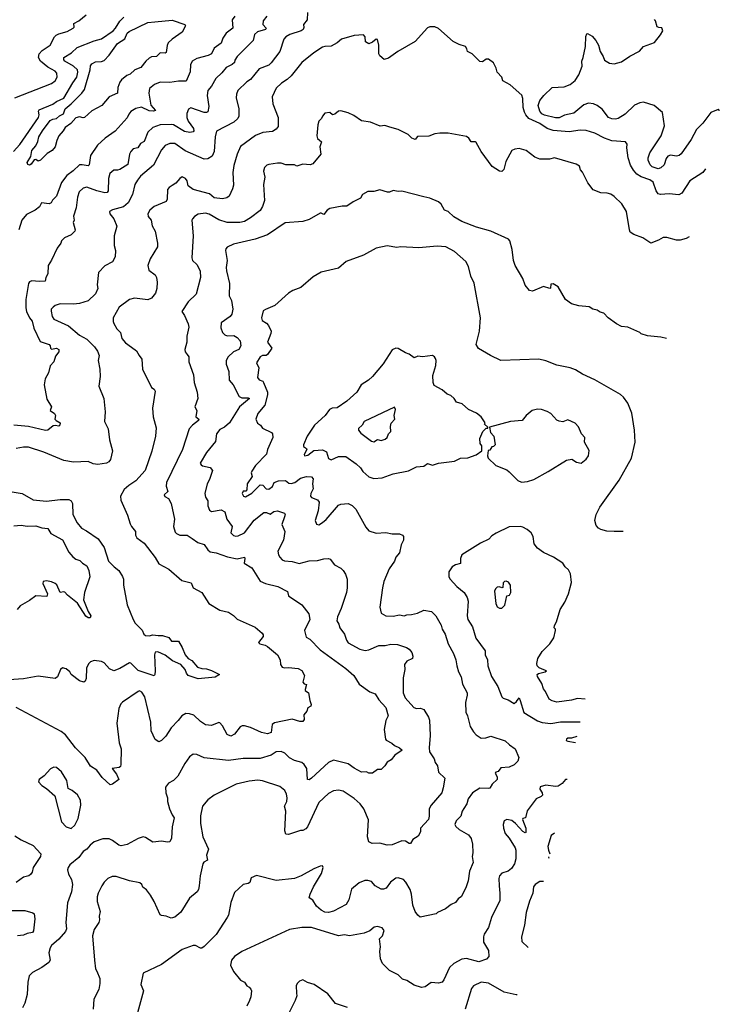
# Model space of a CAD drawing. Extents: x 1863118 to 1989590, y 394482 to 532474.
# Tile 213 of 215: x 1963834 to 1969566, y 506504 to 514565. Entities that reach past the tile are written whole.
import ezdxf

# ---------------------------------------------------------------- set-up
doc = ezdxf.new("R2010")
doc.units = 0

msp = doc.modelspace()

# ---------------------------------------------------------------- linework, layer by layer
at = {"layer": '0CON20XD'}
for points in [[(1963783.1, 513486.9), (1963835, 513544.7), (1963987.6, 513765), (1963993.2, 513785), (1963989.4, 513815), (1963995, 513827.9), (1964105, 513874.8), (1964134.5, 513895.5), (1964195, 513921.8), (1964270.5, 514049.5), (1964303.3, 514095), (1964311, 514135), (1964307, 514155), (1964275, 514184.7), (1964203.8, 514225), (1964195, 514236.2), (1964195, 514256.9), (1964259.4, 514295), (1964305, 514337.1), (1964445, 514391.5), (1964505, 514407.5), (1964600.7, 514475), (1964619.7, 514495), (1964655, 514552), (1964687.5, 514585)], [(1965858, 514595), (1965828.6, 514555), (1965825.6, 514525), (1965854.4, 514495), (1965848.1, 514485), (1965783.5, 514465), (1965757.1, 514445), (1965745.7, 514395), (1965615, 514264.4), (1965596.4, 514235), (1965592.7, 514215), (1965575, 514197.8), (1965526.9, 514173.1), (1965490.5, 514129.5), (1965441.1, 514085), (1965405, 514022), (1965375.7, 513985), (1965369.4, 513945), (1965384.4, 513855), (1965375, 513812), (1965365.4, 513804.6), (1965345, 513804.6), (1965236.2, 513843.8), (1965217.7, 513832.3), (1965203.1, 513796.9), (1965203.5, 513765), (1965213.8, 513735), (1965257.5, 513675), (1965262, 513655), (1965255, 513646.2), (1965228.3, 513641.7), (1965185, 513649.6), (1965095, 513703.2), (1965075, 513708.2), (1964985, 513704.6), (1964925, 513682.7), (1964883.3, 513645), (1964855, 513568.6), (1964825, 513551.9), (1964803, 513517), (1964765, 513508.1), (1964743.8, 513486.2), (1964733.3, 513465), (1964719.5, 513380.5), (1964655, 513338.6), (1964634.3, 513334.3), (1964605, 513334.2), (1964573.3, 513305), (1964562.7, 513265), (1964558.1, 513165), (1964550, 513150), (1964532.6, 513147.4), (1964465, 513164.1), (1964385, 513194.5), (1964353.4, 513186.6), (1964321.1, 513155), (1964307.3, 513112.7), (1964295.5, 513025), (1964274.3, 512955.7), (1964281.4, 512925), (1964272.9, 512905), (1964289.2, 512845), (1964285.8, 512835), (1964255, 512803.8), (1964200.3, 512779.7), (1964176, 512755), (1964170.8, 512735), (1964140.8, 512695), (1964095, 512596.7), (1964066.1, 512553.9), (1964063.8, 512485), (1964048, 512455), (1964042.5, 512425), (1963995, 512420.5), (1963933.7, 512426.3), (1963915, 512418.6), (1963905.5, 512404.5), (1963883.7, 512273.7), (1963884.4, 512205), (1963890.6, 512175), (1963913.5, 512125), (1963936, 512096), (1963949.7, 512039.7), (1964001.3, 511931.3), (1964075.3, 511905.3), (1964083.5, 511895), (1964085.8, 511875), (1964095, 511868.1), (1964135, 511875.5), (1964154, 511865), (1964154, 511845), (1964128.3, 511811.7), (1964114, 511765), (1964085, 511732.5), (1964070.8, 511675), (1964044, 511625), (1964033.8, 511575), (1964057.7, 511457.7), (1964094.2, 511395), (1964084.2, 511365), (1964120.5, 511340.5), (1964128.8, 511325), (1964123.1, 511295), (1964132.5, 511282.5), (1964165.7, 511265.7), (1964164.2, 511245.8), (1964155, 511236.2), (1964125, 511243.8), (1964109.5, 511240.5), (1964065.3, 511204.7), (1964045, 511202.7), (1963905, 511235.4), (1963785, 511245.4)], [(1963793.3, 513926.7), (1964095, 514042.2), (1964124.4, 514065), (1964140, 514095), (1964138.6, 514128.6), (1964124.2, 514145), (1964066, 514176), (1964005, 514225.7), (1963989.5, 514255), (1963993.1, 514285), (1964017.2, 514312.8), (1964085, 514355.8), (1964118.6, 514425), (1964132.4, 514437.6), (1964155, 514450.5), (1964222.8, 514467.2), (1964272.5, 514495), (1964281.4, 514505), (1964278.8, 514535), (1964318, 514555), (1964378, 514605)], [(1966193.1, 514625), (1966188, 514565), (1966160, 514525), (1966161.2, 514501.2), (1966156, 514485), (1966138.8, 514475), (1966047, 514443), (1966014.2, 514425), (1965999.4, 514405), (1965964.4, 514305), (1965895, 514211.4), (1965875, 514193.1), (1965795, 514162.2), (1965725.7, 514075), (1965695, 514055.7), (1965621.4, 513985), (1965609.4, 513955), (1965606.8, 513926.8), (1965630.5, 513835), (1965629.2, 513775), (1965620, 513755), (1965589.4, 513725), (1965447.3, 513652.7), (1965434.4, 513605), (1965426.7, 513485), (1965411.6, 513448.4), (1965375, 513425.6), (1965345, 513422.1), (1965190.8, 513490.8), (1965105, 513550.4), (1965065, 513552.7), (1965025.3, 513534.7), (1964995, 513499.2), (1964929.2, 513375), (1964825, 513282.9), (1964798.5, 513251.5), (1964777.5, 513215), (1964757.8, 513135), (1964723.3, 513065), (1964685, 513032.1), (1964595, 513008.1), (1964571.2, 512995), (1964572, 512975), (1964605.8, 512935), (1964630.8, 512875), (1964608.6, 512795), (1964607.7, 512717.7), (1964618.6, 512675), (1964617, 512623), (1964595, 512582.5), (1964531.2, 512548.8), (1964480, 512495), (1964468, 512395), (1964473.9, 512363.9), (1964455, 512321.4), (1964395.3, 512264.7), (1964325, 512242.9), (1964275, 512235.4), (1964165, 512239.1), (1964125, 512225.5), (1964107.2, 512212.8), (1964092.9, 512195), (1964090.9, 512179.1), (1964100.6, 512135), (1964115, 512114), (1964235, 512058.6), (1964325, 511981.1), (1964385, 511950), (1964447.5, 511887.5), (1964471.5, 511851.5), (1964485.4, 511815), (1964475.7, 511775), (1964490.8, 511705), (1964494.2, 511645), (1964483.8, 511565), (1964524, 511465), (1964533.8, 511355), (1964529.2, 511275), (1964558.8, 511215), (1964570, 511125), (1964594, 511035), (1964579.2, 510965), (1964565, 510946.2), (1964544.3, 510935.7), (1964474.5, 510924.5), (1964435, 510929.4), (1964395, 510947.5), (1964275, 510941.9), (1964196.8, 510956.8), (1964033.1, 511023.1), (1963905, 511064.5), (1963865, 511065.6), (1963805, 511054.4)], [(1965595.8, 514595), (1965574.3, 514565), (1965580, 514495), (1965525, 514456), (1965497.8, 514415), (1965485, 514372), (1965427.3, 514332.7), (1965404.2, 514285), (1965378.3, 514271.7), (1965285, 514248.5), (1965247.5, 514225), (1965234.5, 514195.5), (1965230.3, 514139.7), (1965197.1, 514062.9), (1965135, 514062.7), (1965065, 514050.8), (1964985, 514053.1), (1964938.6, 514035), (1964898, 514002), (1964892.2, 513965), (1964908.2, 513865), (1964946.9, 513823.1), (1964930, 513815), (1964895, 513818.7), (1964832.2, 513847.8), (1964785, 513836.9), (1964745.5, 513814.5), (1964727.6, 513792.4), (1964715, 513762), (1964616.4, 513653.6), (1964533.8, 513596.2), (1964472.6, 513537.4), (1964415, 513453.8), (1964404.4, 513375.6), (1964395, 513370), (1964345, 513378.1), (1964325, 513375.7), (1964273.3, 513326.7), (1964219.2, 513290.8), (1964177.7, 513232.3), (1964135, 513120), (1964102.7, 513087.3), (1964091.4, 513065), (1964075, 513056.7), (1964014.1, 513065.9), (1963996.5, 513033.5), (1963960, 513005), (1963890.9, 512969.1), (1963852, 512925), (1963828, 512845)], [(1963915, 513374.2), (1963900.6, 513380.6), (1963896.5, 513395), (1963924.3, 513445.7), (1963932.9, 513495), (1963967.1, 513532.9), (1963982.5, 513567.5), (1963990, 513605), (1964020, 513655), (1964085, 513738.9), (1964105, 513751.5), (1964135, 513755.5), (1964160.6, 513779.4), (1964193.8, 513795), (1964207.8, 513835), (1964255, 513875.4), (1964342.1, 513965), (1964363.8, 513995), (1964411.5, 514155), (1964413.2, 514186.8), (1964424.2, 514205), (1964455, 514220), (1964505, 514223.1), (1964525, 514230.6), (1964566, 514274), (1964635, 514370), (1964695, 514408.5), (1964714.7, 514455), (1964730.1, 514469.9), (1964885, 514540.9), (1964941, 514549), (1965081.9, 514561.9), (1965186.4, 514526.4), (1965193.3, 514515), (1965166.2, 514463.8), (1965082.5, 514405), (1965051.2, 514375), (1965042.2, 514355), (1965032.8, 514297.2), (1965025, 514290), (1964985, 514293.1), (1964955, 514264), (1964915, 514261.9), (1964895, 514250.9), (1964866.5, 514225), (1964827.5, 514175), (1964776.1, 514153.9), (1964740.3, 514119.7), (1964712.7, 514107.3), (1964667.9, 514072.1), (1964654.2, 514055), (1964638.8, 514011.2), (1964636, 513964), (1964566.7, 513933.3), (1964506, 513864), (1964425, 513818.6), (1964365, 513764.2), (1964355, 513760.8), (1964325, 513770), (1964295, 513761.2), (1964253.5, 513715), (1964207.9, 513682.1), (1964190, 513655), (1964155.9, 513615), (1964137.5, 513575), (1964124, 513525), (1964100, 513495), (1964060.4, 513469.6), (1964005, 513414.4), (1963985, 513407.5), (1963965, 513420), (1963951.7, 513418.3), (1963927.4, 513382.6), (1963915, 513374.2)], [(1969565.7, 513819.2), (1969564.2, 513824.2), (1969555, 513829.2), (1969496, 513805), (1969430.9, 513719.1), (1969377.8, 513665), (1969334.4, 513585), (1969252.1, 513467.9), (1969236.2, 513453.8), (1969215, 513446.7), (1969165, 513455.7), (1969145, 513447.5), (1969131.1, 513428.9), (1969113.2, 513376.8), (1969087.8, 513352.2), (1969065, 513344.7), (1969015, 513360.8), (1968998.1, 513378.1), (1968983.7, 513416.3), (1968983.8, 513435), (1968997.1, 513475), (1969088.2, 513615), (1969116.8, 513695), (1969100, 513805), (1969033, 513863), (1968945, 513889.5), (1968915, 513884.4), (1968870, 513865), (1968795, 513791.9), (1968736, 513755), (1968715, 513749.5), (1968685, 513753.3), (1968657.1, 513765), (1968605, 513831.4), (1968565, 513862.9), (1968535, 513875.8), (1968495, 513881.4), (1968455, 513869.4), (1968375, 513798.8), (1968297.6, 513782.4), (1968255, 513761.6), (1968225, 513760.6), (1968134, 513784), (1968112.7, 513795), (1968096.4, 513815), (1968082.6, 513862.6), (1968095, 513902.9), (1968127.3, 513945), (1968195, 514009.2), (1968295, 514015.6), (1968345, 514035.6), (1968385, 514068.1), (1968415.5, 514115), (1968440.8, 514185), (1968438.1, 514225), (1968450.5, 514255), (1968468.6, 514345), (1968472.3, 514427.7), (1968480.7, 514449.3), (1968485, 514452.5), (1968525, 514430), (1968554.1, 514394.1), (1968575, 514357.5), (1968589.2, 514305), (1968614, 514265), (1968624.5, 514234.5), (1968665, 514208.6), (1968705, 514202.5), (1968765, 514221.4), (1968833.4, 514266.6), (1968912.3, 514307.7), (1968944.4, 514345.6), (1969035, 514377.5), (1969085, 514440), (1969102.5, 514475), (1969095, 514497.5), (1969069.3, 514500.7), (1969056.4, 514506.4), (1969043.8, 514555), (1969035, 514567.5)], [(1969451.4, 513342.9), (1969431.4, 513315), (1969323.9, 513246.1), (1969259.2, 513145), (1969235, 513130), (1969155, 513138.5), (1969085, 513134.4), (1969065, 513140.8), (1969049.4, 513165), (1969025, 513235.6), (1968995.3, 513255.3), (1968925, 513279.2), (1968891.3, 513301.3), (1968861.9, 513331.9), (1968837.3, 513375), (1968818.5, 513435), (1968808, 513515), (1968811.2, 513545), (1968797.5, 513565), (1968685, 513573.8), (1968625, 513596.5), (1968545, 513637.5), (1968475, 513659.1), (1968425, 513659.6), (1968335, 513646.9), (1968205, 513657.5), (1968155.6, 513675.6), (1968095, 513714.7), (1968006.3, 513756.3), (1967980, 513785), (1967968.5, 513808.5), (1967958.2, 513845), (1967955, 513920), (1967946.6, 513946.6), (1967852.3, 514032.3), (1967792.5, 514065), (1967783.8, 514095), (1967746.2, 514135), (1967737.7, 514167.7), (1967715, 514212.5), (1967675, 514242.5), (1967655, 514242.5), (1967625, 514220), (1967605, 514222.5), (1967540, 514285), (1967503.3, 514305), (1967496.4, 514326.4), (1967485, 514346.7), (1967435, 514362.5), (1967386.4, 514386.4), (1967265, 514492.5), (1967235, 514506.7), (1967195, 514507.5), (1967175, 514497.5), (1967073, 514387), (1966933.3, 514305), (1966855, 514251.2), (1966819.3, 514239.3), (1966785, 514268.8), (1966776.2, 514285), (1966775.7, 514355.7), (1966765, 514402.5), (1966753.3, 514406.7), (1966725, 514380), (1966695, 514367.5), (1966666.2, 514385), (1966663.3, 514425), (1966651.6, 514441.6), (1966575, 514436.7), (1966471.2, 514405), (1966435.5, 514374.5), (1966385, 514348), (1966335, 514347.1), (1966315, 514340), (1966245, 514294), (1966145, 514214.2), (1966058.9, 514105), (1966024.7, 514075.3), (1965979.2, 514045), (1965935.8, 514005), (1965901.4, 513935), (1965909.2, 513875), (1965951.4, 513765), (1965950.3, 513689.7), (1965935, 513670), (1965905, 513649.2), (1965825, 513641.9), (1965765, 513617.5), (1965643.9, 513526.1), (1965616.2, 513463.8), (1965587.8, 513372.2), (1965580, 513315), (1965585, 513210), (1965578.7, 513181.3), (1965550.9, 513119.1), (1965532.1, 513107.9), (1965495, 513099.4), (1965426.8, 513106.8), (1965388.3, 513138.3), (1965255.5, 513175.5), (1965215.6, 513205.6), (1965205.8, 513245), (1965193.8, 513265), (1965165, 513278), (1965145, 513266), (1965113.9, 513226.1), (1965083.2, 513206.8), (1965058, 513192), (1965045.7, 513175), (1965042.9, 513095), (1965035, 513076.2), (1964934.7, 513035.3), (1964900.6, 513005), (1964884.4, 512975), (1964887.1, 512955), (1964910, 512925), (1964918.3, 512878.3), (1964944, 512835), (1964964, 512735), (1964962, 512705), (1964901.7, 512608.3), (1964883, 512553), (1964890.8, 512515), (1964943.8, 512475), (1964956, 512455), (1964960.8, 512415), (1964957.5, 512365), (1964947.5, 512325), (1964915, 512284.4), (1964885, 512271.9), (1964774.4, 512284.4), (1964735, 512275.6), (1964648.9, 512211.1), (1964600.8, 512125), (1964599.4, 512095), (1964605, 512076.7), (1964628.6, 512035), (1964660, 512005), (1964670, 511955), (1964700.6, 511920.6), (1964751.2, 511885), (1964792, 511855), (1964812, 511815), (1964835, 511786.7), (1964840.8, 511705), (1964913.3, 511555), (1964935, 511540), (1964943.8, 511525), (1964922.5, 511385), (1964928, 511315), (1964952.5, 511225), (1964945.5, 511154.5), (1964916.6, 511033.4), (1964861.9, 510875), (1964785, 510790), (1964727.6, 510752.4), (1964691.3, 510718.7), (1964661.2, 510665), (1964662.7, 510632.7), (1964718.3, 510508.3), (1964738.3, 510438.3), (1964749.2, 510415), (1964784.2, 510375), (1964782, 510345), (1964795, 510323.3), (1964855, 510278.8), (1964945, 510161.2), (1964975, 510111.2), (1965056.8, 510066.8), (1965162.4, 509972.4), (1965240, 509955), (1965256.2, 509915), (1965326.2, 509875), (1965383.3, 509785), (1965475, 509731.2), (1965545, 509713.3), (1965585, 509686.7), (1965616.2, 509656.2), (1965762.3, 509592.3), (1965821.7, 509541.7), (1965829.3, 509529.3), (1965828.8, 509515), (1965790, 509465), (1965802.5, 509455), (1965845, 509445.6), (1965863.8, 509433.8), (1965946.2, 509366.2), (1965967.8, 509325), (1965971.1, 509285), (1965984, 509265), (1966005, 509258.9), (1966035, 509261.9), (1966115, 509252), (1966145, 509236.2), (1966168, 509195), (1966155, 509140), (1966165, 509128.8), (1966182.5, 509122.5), (1966171.7, 509081.7), (1966174, 509074), (1966201.2, 509055), (1966210.8, 508990.8), (1966222.5, 508957.5), (1966220, 508945), (1966195, 508930), (1966186.7, 508905), (1966161.2, 508875), (1966165.4, 508835), (1966155, 508818.9), (1966129.1, 508819.1), (1966065, 508837.8), (1965921.5, 508808.5), (1965901.2, 508795), (1965895, 508730), (1965865, 508717.5), (1965815, 508729.1), (1965725, 508769.7), (1965675, 508784.6), (1965655.4, 508784.6), (1965641.1, 508775), (1965594.2, 508715), (1965565, 508700), (1965533.6, 508713.6), (1965495, 508783.3), (1965475, 508807.5), (1965465, 508810), (1965405, 508786.2), (1965355, 508791.2), (1965315, 508818), (1965260.5, 508870.5), (1965225, 508882.2), (1965195.9, 508884.1), (1965163.7, 508866.3), (1965133.7, 508826.3), (1965075, 508767.5), (1965031.3, 508698.7), (1964996.8, 508663.2), (1964974.2, 508654.2), (1964945, 508671.2), (1964912.1, 508742.1), (1964909.5, 508815), (1964860.5, 509020.5), (1964835, 509060.8), (1964815, 509069.2), (1964804.4, 509065.6), (1964675, 508978.6), (1964663.1, 508965), (1964646.9, 508925), (1964630.6, 508805), (1964648.1, 508645), (1964665.8, 508595), (1964663.9, 508466.1), (1964658.8, 508451.2), (1964647.7, 508442.3), (1964592.5, 508435), (1964628.3, 508388.3), (1964646.7, 508345), (1964595, 508306.2), (1964575, 508301.2), (1964510.3, 508360.3), (1964465, 508420), (1964415, 508453.8), (1964406.7, 508466.7), (1964369.2, 508525), (1964290, 508605), (1964209.4, 508709.4), (1964175, 508736.9), (1963805, 508932.8)], [(1969318.5, 512788.8), (1969295, 512773.3), (1969245, 512760), (1969215, 512761.2), (1969135, 512782.5), (1969105, 512782.5), (1969068.8, 512761.2), (1969005, 512736.7), (1968939.1, 512779.1), (1968865, 512806.2), (1968836.7, 512825), (1968828.8, 512845), (1968805.8, 512995.8), (1968766.8, 513056.8), (1968705, 513116.7), (1968675.9, 513135.9), (1968646.1, 513146.1), (1968595, 513146.7), (1968532.3, 513172.3), (1968489.3, 513229.3), (1968446.1, 513316.1), (1968427.5, 513335), (1968420, 513365), (1968393.3, 513383.3), (1968215, 513433.3), (1968175, 513423.3), (1968095, 513423.8), (1968055, 513438.8), (1967983.6, 513493.6), (1967925, 513510), (1967890, 513505), (1967866.7, 513493.3), (1967816.7, 513405), (1967800.7, 513339.3), (1967785, 513322.5), (1967765, 513323.8), (1967705, 513363.3), (1967613.8, 513485), (1967575, 513558.8), (1967565, 513565.8), (1967532.5, 513565), (1967513.3, 513595), (1967495, 513608.8), (1967345, 513637.5), (1967277.3, 513637.3), (1967235, 513632), (1967185, 513610.8), (1967092, 513608), (1967075, 513584), (1967046.2, 513595), (1967015.4, 513625.4), (1966936, 513665), (1966865.7, 513685.7), (1966825, 513699.2), (1966786.1, 513693.9), (1966706.7, 513726.7), (1966635, 513736), (1966571.7, 513781.7), (1966525, 513802), (1966465, 513818), (1966445, 513817.5), (1966415, 513792.5), (1966396.7, 513786.7), (1966375, 513806.7), (1966335, 513800), (1966313.9, 513776.1), (1966306.7, 513755), (1966285.9, 513734.1), (1966276, 513705), (1966268, 513615), (1966273.2, 513593.2), (1966305.8, 513565.8), (1966294.2, 513525), (1966300.8, 513465), (1966234.5, 513385.5), (1966214.4, 513375.6), (1966155, 513382.5), (1966105, 513366), (1966085, 513375.7), (1966015, 513377.1), (1965975, 513390.6), (1965945, 513389.4), (1965875, 513380.8), (1965860, 513375), (1965840, 513355), (1965831.4, 513325), (1965841.9, 513275), (1965831.9, 513215), (1965839.5, 513085), (1965823.1, 513035), (1965805, 513002.5), (1965725, 512941.9), (1965675, 512913.6), (1965636.4, 512903.6), (1965535, 512904.1), (1965465, 512925.8), (1965385, 512973.2), (1965355, 512982.4), (1965295, 512972.7), (1965265.8, 512954.2), (1965248.5, 512935), (1965244.5, 512924.5), (1965254.6, 512795), (1965244.3, 512614.3), (1965250, 512595), (1965285, 512561.2), (1965305.5, 512525.5), (1965312.9, 512505), (1965315.8, 512455), (1965281.2, 512318.8), (1965213.6, 512256.4), (1965161.2, 512175), (1965183.9, 512143.9), (1965214, 512075), (1965218.8, 512048.8), (1965204.2, 511975), (1965204, 511925), (1965188, 511865), (1965188.8, 511845), (1965205, 511823.3), (1965218.8, 511805), (1965220, 511765), (1965256.8, 511656.8), (1965264.4, 511594.4), (1965288.6, 511515), (1965292.9, 511465), (1965270, 511395), (1965284, 511365), (1965278, 511315), (1965300.8, 511295), (1965300, 511285), (1965248.9, 511245), (1965222.2, 511215), (1965167.3, 511045), (1965036.7, 510775), (1965033.1, 510745), (1965046.5, 510703.5), (1965016.7, 510675), (1965022.7, 510662.7), (1965053.8, 510645), (1965074, 510605), (1965102.9, 510475), (1965094.3, 510415), (1965109.1, 510369.1), (1965118.1, 510358.1), (1965145, 510345.7), (1965205, 510344.3), (1965247.8, 510317.8), (1965293.3, 510285), (1965345, 510268.8), (1965374.4, 510224.4), (1965395, 510209.2), (1965445, 510199.5), (1965536.9, 510166.9), (1965615, 510150.9), (1965675.6, 510165.6), (1965679.4, 510155), (1965674.3, 510114.3), (1965735, 510078.8), (1965805, 509967.5), (1965848.3, 509948.3), (1965950, 509925), (1966027.5, 509885), (1966035, 509848.8), (1966144.2, 509774.2), (1966201.7, 509701.7), (1966210.8, 509655), (1966166.9, 509565), (1966180.5, 509510.5), (1966212.1, 509492.1), (1966295, 509405.6), (1966415, 509320), (1966505, 509253.6), (1966570.6, 509195), (1966615, 509126), (1966701.7, 509061.7), (1966747.5, 509045), (1966777, 508997), (1966832.5, 508935), (1966852.5, 508865), (1966835, 508827.5), (1966819.2, 508755), (1966830, 508675), (1966836, 508666), (1966883.2, 508643.2), (1966905, 508624), (1966946.7, 508605), (1966967.5, 508585), (1966906.1, 508543.9), (1966876.7, 508505), (1966845, 508487.5), (1966826.7, 508455), (1966795, 508427.5), (1966765, 508427.5), (1966725, 508397.5), (1966695, 508397.5), (1966675, 508406.2), (1966635, 508403.8), (1966575, 508436), (1966525, 508474), (1966405, 508501.4), (1966365, 508484.2), (1966225.8, 508354.2), (1966205, 508340.6), (1966192, 508345), (1966186.9, 508435), (1966165, 508467.1), (1966145, 508482.9), (1966085, 508501.2), (1966045, 508521.2), (1966005, 508559.2), (1965975, 508572.9), (1965935, 508571.4), (1965895.3, 508544.7), (1965805, 508516.9), (1965665, 508517.3), (1965545, 508501.2), (1965345, 508523.1), (1965285, 508549.2), (1965255, 508551.2), (1965225, 508528.8), (1965185.8, 508475), (1965129.3, 508370.7), (1965093.4, 508336.6), (1965053.3, 508315), (1965027.7, 508282.3), (1965030, 508235), (1965044.2, 508195), (1965045.6, 508165), (1965062.2, 508105), (1965082.7, 508055), (1965100.2, 508030.2), (1965082.2, 507957.8), (1965077.5, 507865), (1965065, 507833.8), (1965045, 507830.8), (1964995, 507840.6), (1964925, 507830.8), (1964865, 507870), (1964845, 507874.2), (1964805, 507861.4), (1964715, 507812.9), (1964665, 507802.5), (1964645, 507806), (1964594.5, 507844.5), (1964567.4, 507857.4), (1964515, 507859.4), (1964445, 507834), (1964412.8, 507807.2), (1964385, 507773.3), (1964353.3, 507755), (1964318.8, 507705), (1964243.8, 507645), (1964230.8, 507625), (1964227.1, 507605), (1964235, 507570), (1964259.4, 507525), (1964265.6, 507485.6), (1964258.9, 507425), (1964226.9, 507335), (1964212.5, 507175), (1964217.8, 507122.2), (1964208.8, 507101.2), (1964155, 507037.1), (1964095.6, 506984.4), (1964082.5, 506965), (1964074.2, 506925), (1964083.6, 506866.4), (1964073.3, 506845), (1964015.7, 506804.3), (1963940, 506765), (1963913, 506737), (1963900.8, 506685), (1963894.3, 506585), (1963877, 506513), (1963858, 506475)], [(1969132.3, 511955.4), (1969086.1, 511966.1), (1968977, 511977), (1968925, 511993.3), (1968913.6, 512003.6), (1968815, 512047.5), (1968763.6, 512053.6), (1968723.9, 512073.9), (1968653.9, 512123.9), (1968618.3, 512161.7), (1968590, 512170), (1968565, 512186.7), (1968530, 512195), (1968500, 512215), (1968415, 512221.2), (1968355, 512238.8), (1968306.7, 512275), (1968245, 512377.5), (1968205, 512402.5), (1968185, 512400), (1968181.7, 512368.3), (1968176.4, 512363.6), (1968125, 512380), (1968035, 512343.3), (1968009.3, 512349.3), (1967975, 512392.5), (1967956.7, 512445), (1967892.7, 512552.7), (1967878.8, 512595), (1967870, 512685), (1967850, 512755), (1967839.5, 512769.5), (1967695, 512834), (1967575.9, 512865.9), (1967455, 512912.5), (1967390.9, 512950.9), (1967345, 512996), (1967313.8, 513005), (1967286.2, 513055), (1967265, 513073.8), (1967195, 513104), (1967144.2, 513114.2), (1966965, 513162.5), (1966935, 513159.2), (1966895, 513168), (1966865, 513153.8), (1966846.1, 513153.9), (1966785, 513172), (1966735, 513158), (1966685, 513158.8), (1966643.3, 513135), (1966625.7, 513104.3), (1966565, 513073.8), (1966515, 513038.8), (1966475, 513037.5), (1966375, 513019.2), (1966353.1, 513006.9), (1966325, 512971.2), (1966305, 512982), (1966295, 512980), (1966205, 512928.8), (1966155, 512913.8), (1966007.7, 512902.3), (1965865, 512804.3), (1965762.6, 512767.4), (1965585, 512726.2), (1965535, 512703.3), (1965522, 512688), (1965520, 512675), (1965534.4, 512595), (1965526.7, 512535), (1965529.4, 512509.4), (1965552.1, 512405), (1965551.1, 512305), (1965570.6, 512265), (1965580, 512195), (1965570.8, 512155), (1965558, 512135), (1965485.6, 512084.4), (1965482.6, 512042.6), (1965495.4, 512005.4), (1965515, 511984.5), (1965535, 511977.3), (1965588.7, 511978.7), (1965615, 511962.5), (1965640.8, 511935), (1965645.8, 511895), (1965628.8, 511865), (1965585, 511845.6), (1965542.2, 511805), (1965526.7, 511775), (1965525.6, 511745), (1965546.4, 511685), (1965550.6, 511615), (1965582.5, 511575), (1965631.5, 511481.5), (1965655, 511468.5), (1965705, 511470), (1965715.7, 511465), (1965634, 511395), (1965552.9, 511265), (1965511.2, 511228.8), (1965475, 511209.4), (1965447.1, 511175), (1965439.4, 511110.6), (1965365, 511021.2), (1965313.8, 510935), (1965320.5, 510920.5), (1965332.7, 510912.7), (1965395, 510900), (1965413.3, 510875), (1965389.7, 510800.3), (1965370, 510765), (1965352.2, 510685), (1965355.6, 510655.6), (1965375.6, 510625), (1965374.4, 510585), (1965388.3, 510548.3), (1965405, 510538.6), (1965485, 510552.9), (1965516, 510535), (1965531.1, 510475), (1965575.7, 510415), (1965563.1, 510363.1), (1965585, 510342.5), (1965605, 510335.8), (1965625, 510339.4), (1965675, 510364.4), (1965755, 510467.1), (1965835, 510530.8), (1965855, 510530.8), (1965885, 510517.5), (1965915, 510539.4), (1965945, 510542.9), (1966004, 510524), (1966008.8, 510515), (1966003.8, 510493.8), (1965982.3, 510432.3), (1966005.8, 510375.8), (1965994.2, 510305), (1965950, 510215), (1965953.1, 510185), (1965964.6, 510164.6), (1965985, 510142.5), (1966003.6, 510133.6), (1966065, 510128.5), (1966125, 510111.9), (1966205, 510135.7), (1966275, 510138.5), (1966325, 510151.4), (1966365, 510154), (1966378.6, 510148.6), (1966413.2, 510103.2), (1966465, 510075.8), (1966485.5, 510055.5), (1966504.3, 510025), (1966515.6, 509985), (1966516.8, 509913.2), (1966510.8, 509875), (1966467.8, 509745), (1966436.9, 509675), (1966433.3, 509643.3), (1966449.4, 509615), (1966455.6, 509585), (1966495.4, 509535.4), (1966511.1, 509485), (1966525, 509462.9), (1966622, 509412), (1966665, 509401.9), (1966695, 509405.6), (1966775, 509442.2), (1966827.6, 509442.4), (1966875, 509451.9), (1966928.7, 509448.7), (1967003.3, 509425), (1967025, 509411.2), (1967046.7, 509383.3), (1967056.2, 509355), (1967051.2, 509335), (1967005, 509312.5), (1966985.8, 509285), (1966988.1, 509245), (1966977, 509177), (1966974.4, 509055), (1966992.7, 509012.7), (1967063.9, 508933.9), (1967085, 508925.6), (1967118.6, 508928.6), (1967145, 508918.8), (1967184.2, 508854.2), (1967190.5, 508830.5), (1967196.9, 508705), (1967187.5, 508605), (1967192.2, 508572.2), (1967230, 508515), (1967238, 508485), (1967257.3, 508457.3), (1967265, 508403.3), (1967316.7, 508355), (1967304.2, 508275), (1967291.4, 508235), (1967205, 508135.6), (1967189.1, 508105), (1967190, 508045), (1967182, 508018), (1967116.7, 507945), (1967117.5, 507915), (1967098.3, 507881.7), (1967055, 507852.5), (1967035, 507820), (1967025, 507820), (1966995, 507838.8), (1966965, 507842.5), (1966885, 507810.8), (1966845, 507806.7), (1966785, 507823.8), (1966721.7, 507821.7), (1966695, 507833.3), (1966682.9, 507875), (1966691.1, 508015), (1966653.3, 508105), (1966624, 508144), (1966575, 508188.5), (1966485, 508247.8), (1966445, 508258.1), (1966405, 508252.2), (1966365, 508230.6), (1966285.8, 508155), (1966192.7, 507957.3), (1966178.8, 507941.2), (1966155, 507926.7), (1966133.9, 507926.1), (1966035, 507893.3), (1966015, 507897.5), (1966006.2, 507925), (1966015.5, 508085), (1966002.2, 508125), (1966021.8, 508165), (1966024.5, 508195), (1966019.5, 508225), (1966005, 508254), (1965965, 508288.1), (1965824.5, 508334.5), (1965785, 508338.5), (1965715, 508331.9), (1965607.5, 508305), (1965427.5, 508215), (1965375, 508176.7), (1965331.2, 508125), (1965314.2, 508045.8), (1965314.4, 507985), (1965335.6, 507875), (1965381.1, 507775), (1965364.5, 507725), (1965372.9, 507685), (1965342.2, 507667.8), (1965334.4, 507655), (1965311.4, 507555), (1965305.7, 507474.3), (1965300, 507445), (1965288.8, 507425), (1965225, 507372.5), (1965155, 507257.5), (1965105, 507216.7), (1965075, 507210), (1965035, 507226.7), (1964995, 507230), (1964985, 507236.7), (1964936.7, 507345), (1964906.2, 507396.2), (1964872.4, 507442.4), (1964843, 507463), (1964833.8, 507485), (1964818.3, 507498.3), (1964735, 507514.4), (1964625, 507550.6), (1964590.9, 507549.1), (1964556.6, 507533.4), (1964526, 507505), (1964505.8, 507475), (1964476.9, 507415), (1964469.4, 507385), (1964469.4, 507345), (1964493.8, 507265), (1964486.5, 507225), (1964488.9, 507195), (1964481.9, 507175), (1964443, 507117), (1964431.4, 507065), (1964447.5, 506865), (1964456.2, 506795), (1964466.2, 506775), (1964492, 506715), (1964491.2, 506675), (1964482, 506625), (1964441.2, 506545), (1964435, 506463.3)], [(1968779, 510375.9), (1968705, 510374), (1968645, 510378.8), (1968595, 510391.2), (1968575, 510403.3), (1968556.7, 510425), (1968546.2, 510465), (1968558, 510515), (1968585.8, 510575), (1968744.4, 510795), (1968845.6, 510975), (1968876.9, 511105), (1968871.9, 511205), (1968850, 511345), (1968815.5, 511425.5), (1968780, 511475), (1968755, 511496), (1968545, 511615.7), (1968445, 511662.9), (1968388.3, 511698.3), (1968345, 511715.7), (1968235.8, 511735.8), (1968145, 511772), (1968087.1, 511787.1), (1967775, 511776.2), (1967692.5, 511815), (1967594.1, 511874.1), (1967574.2, 511905), (1967601.5, 512015), (1967609.1, 512125), (1967558, 512408), (1967530.5, 512465), (1967510, 512545), (1967488.9, 512585), (1967395, 512666.7), (1967326, 512705), (1967255, 512711.4), (1967105, 512698.1), (1966955, 512706.9), (1966925, 512700.8), (1966845, 512713.3), (1966755.4, 512694.6), (1966651.7, 512638.3), (1966507.5, 512585), (1966445, 512530), (1966305, 512498.6), (1966239.7, 512460.3), (1966138.3, 512371.7), (1966072.3, 512347.7), (1966035, 512325.7), (1965925, 512225.8), (1965846.6, 512193.4), (1965829.7, 512180.3), (1965813.9, 512123.9), (1965821.7, 512101.7), (1965855, 512080), (1965871.1, 512061.1), (1965893.5, 512015), (1965892.9, 511995), (1965864.7, 511925), (1965898.9, 511875), (1965865, 511823.8), (1965852.9, 511817.1), (1965824, 511816), (1965805.2, 511804.8), (1965773.6, 511755), (1965793.6, 511715), (1965781.3, 511635), (1965795, 511616.9), (1965824.7, 511604.7), (1965832.7, 511595), (1965864.5, 511515), (1965865.5, 511495), (1965841.1, 511408.9), (1965785, 511341.4), (1965770, 511295), (1965782.1, 511262.1), (1965806, 511245), (1965822.2, 511222.2), (1965895.9, 511185.9), (1965904.2, 511174.2), (1965907.1, 511145), (1965865, 511047.5), (1965855, 511006.7), (1965765.4, 510914.6), (1965735, 510870), (1965730, 510855), (1965738.6, 510825), (1965697.1, 510765), (1965693.8, 510715), (1965685.7, 510704.3), (1965676, 510706), (1965665, 510703.8), (1965656.9, 510685), (1965667.5, 510665), (1965685, 510658.1), (1965735, 510689.1), (1965805, 510756.9), (1965825, 510755.4), (1965854, 510724), (1965875, 510721.8), (1965906, 510744), (1965919.4, 510775), (1965955, 510790.9), (1966011.5, 510791.5), (1966039.4, 510769.4), (1966057.6, 510767.6), (1966088.9, 510775), (1966135, 510810.5), (1966185, 510826.4), (1966225, 510822.9), (1966238.5, 510805), (1966232, 510765), (1966237.7, 510725), (1966219.4, 510685), (1966217.5, 510665), (1966225, 510653.2), (1966274.7, 510634.7), (1966286.8, 510615), (1966279.1, 510545), (1966255.8, 510465), (1966266.7, 510435), (1966285, 510428.8), (1966315, 510448), (1966345, 510474.2), (1966445, 510590), (1966465, 510600), (1966525, 510604), (1966558.3, 510588.3), (1966586.9, 510556.9), (1966669.3, 510409.3), (1966695, 510380.8), (1966755, 510361.4), (1966835, 510365.8), (1966885, 510356.7), (1966945, 510356.7), (1966970, 510345), (1966977.5, 510335), (1966977.5, 510305), (1966960, 510265), (1966945, 510200), (1966916.4, 510163.6), (1966905, 510132.5), (1966862.1, 510067.9), (1966817.5, 509965), (1966805.7, 509915), (1966785.8, 509755), (1966795.9, 509705.9), (1966835, 509684.3), (1966895, 509681.4), (1966945, 509692.5), (1966985, 509685.8), (1967005, 509692.9), (1967045, 509694.4), (1967093, 509707), (1967145, 509730.8), (1967208.8, 509718.8), (1967244, 509685), (1967287.9, 509607.9), (1967295.7, 509575.7), (1967320.6, 509535), (1967344.4, 509455), (1967389.2, 509375), (1967407.1, 509325), (1967415.8, 509274.2), (1967427.9, 509225), (1967451.9, 509185), (1967463.1, 509125), (1967499.2, 509055), (1967500, 509035), (1967485.6, 508975), (1967489.1, 508895), (1967503.5, 508865), (1967525, 508778), (1967550.9, 508735), (1967575, 508710), (1967615, 508683.5), (1967652.5, 508685), (1967695, 508700), (1967811.1, 508661.1), (1967847.2, 508627.2), (1967894.2, 508595), (1967922.9, 508525), (1967914.4, 508495.6), (1967886.2, 508465), (1967845, 508444.4), (1967775, 508439.2), (1967755, 508411.2), (1967734.5, 508405.5), (1967730, 508395), (1967746.2, 508365), (1967746.2, 508345), (1967705, 508306.7), (1967685.8, 508274.2), (1967675, 508270), (1967605, 508272.7), (1967544.3, 508235), (1967507.1, 508185), (1967498.6, 508145), (1967471.9, 508108.1), (1967458.1, 508085), (1967447.8, 508045), (1967410, 508005), (1967400, 507975), (1967408.3, 507958.3), (1967434.4, 507934.4), (1967510.3, 507890.3), (1967531.7, 507861.7), (1967542.9, 507815), (1967547.5, 507745), (1967542, 507715), (1967548.1, 507665), (1967519.4, 507595), (1967509.4, 507515), (1967492.5, 507465), (1967452.3, 507387.7), (1967425, 507366.2), (1967405, 507336.2), (1967367.7, 507322.3), (1967322.5, 507285), (1967257.5, 507255), (1967245, 507243.3), (1967115, 507218), (1967095, 507232.5), (1967074.5, 507265), (1967054.6, 507315), (1967043.8, 507405), (1967033.4, 507443.4), (1966997.1, 507505), (1966978, 507525), (1966935, 507539.4), (1966915, 507537.5), (1966872, 507505), (1966836.2, 507455), (1966815, 507447.5), (1966795, 507446), (1966745, 507474.2), (1966715, 507508), (1966685, 507518), (1966663, 507517), (1966615, 507498), (1966553, 507447), (1966529.7, 507360.3), (1966507.6, 507322.4), (1966405, 507266.7), (1966365, 507256.4), (1966335, 507259.6), (1966304.3, 507275), (1966265, 507307.1), (1966235, 507356), (1966205.8, 507375.8), (1966213.1, 507405), (1966241.9, 507465), (1966307.1, 507575), (1966320, 507625), (1966315, 507636.7), (1966295, 507636), (1966245, 507614.2), (1966138.8, 507555), (1966085, 507533.3), (1965935, 507517.5), (1965775, 507558), (1965730.3, 507539.7), (1965719.2, 507500.8), (1965705.7, 507494.3), (1965665.7, 507484.3), (1965595, 507420), (1965565, 507337.5), (1965543.8, 507235), (1965533.8, 507215), (1965444.2, 507075), (1965345, 506977.5), (1965325, 506964), (1965315, 506964), (1965275, 506984.2), (1965255, 506985.7), (1965165, 506952.5), (1964995, 506828.5), (1964845, 506760), (1964827.5, 506665), (1964847.8, 506615), (1964791.2, 506405)], [(1966735, 510808.6), (1966805, 510813.1), (1966895, 510848), (1967018.8, 510871.2), (1967084.3, 510905.7), (1967145, 510910), (1967175, 510931.2), (1967215, 510919.2), (1967265, 510934.4), (1967395, 510950.8), (1967445, 510975.7), (1967505, 510978), (1967575, 511003.3), (1967620, 511035), (1967620, 511075), (1967607.5, 511095), (1967603.3, 511135), (1967627.5, 511195), (1967655, 511220), (1967668.3, 511221.7), (1967668.3, 511228.3), (1967643, 511253), (1967647.5, 511265), (1967614.1, 511314.1), (1967576.2, 511345), (1967510, 511375), (1967459.3, 511419.3), (1967413.8, 511435), (1967394.4, 511464.4), (1967365, 511487.5), (1967335, 511499.2), (1967296.2, 511535), (1967230.9, 511570.9), (1967220.8, 511595), (1967217.9, 511652.1), (1967244.3, 511735), (1967245.8, 511775), (1967240.8, 511790.8), (1967233.3, 511805), (1967215, 511815.8), (1967135, 511806), (1967095, 511810.8), (1967065, 511796.2), (1967025, 511828), (1966995, 511838.8), (1966935, 511873.8), (1966915, 511876.2), (1966885, 511863.3), (1966813, 511747), (1966723.3, 511645), (1966692.5, 511615), (1966632.5, 511575), (1966595, 511516.7), (1966515, 511442), (1966435, 511388), (1966395, 511383.8), (1966373.3, 511375), (1966336, 511325), (1966250, 511245), (1966190, 511155), (1966158.6, 511085), (1966159.5, 511069.5), (1966183.3, 511055), (1966186, 511046), (1966166, 511005), (1966167.5, 510995), (1966195, 511001.1), (1966242.9, 511037.1), (1966315, 511043.8), (1966346.9, 511026.9), (1966362.7, 510972.7), (1966385, 510960.6), (1966445, 510990), (1966505, 510988.1), (1966589.4, 510929.4), (1966625.5, 510895.5), (1966645.8, 510865), (1966695, 510821.4), (1966735, 510808.6)], [(1966735, 511110), (1966765, 511128.6), (1966795, 511120.8), (1966828.7, 511131.3), (1966844, 511145), (1966856, 511175), (1966875.5, 511194.5), (1966871.2, 511235), (1966877.7, 511262.3), (1966906.2, 511295), (1966902, 511325), (1966912, 511375), (1966905, 511392.5), (1966655, 511275.7), (1966640, 511245), (1966610.8, 511219.2), (1966608.8, 511205), (1966628.7, 511178.7), (1966715, 511114.4), (1966735, 511110)], [(1967945, 510778.8), (1967995, 510784), (1968045, 510802), (1968163.4, 510866.6), (1968315, 510960), (1968356.1, 510966.1), (1968395, 510943.3), (1968435, 510933.3), (1968473.9, 510966.1), (1968493.3, 510995), (1968499.3, 511039.3), (1968460, 511105), (1968463.3, 511145), (1968436.7, 511175), (1968412, 511232), (1968385, 511262.5), (1968325, 511290), (1968285, 511273.3), (1968255, 511277.5), (1968235, 511287.5), (1968185, 511341.2), (1968155, 511358), (1968110, 511375), (1968075, 511376), (1968033.3, 511365), (1967982.5, 511325), (1967950, 511285), (1967853.9, 511276.1), (1967681.7, 511228.3), (1967692.5, 511185), (1967717.5, 511155), (1967730, 511085), (1967715, 511070), (1967701.7, 511068.3), (1967685, 511040), (1967671.7, 511038.3), (1967667.5, 510995), (1967672.5, 510975), (1967735, 510916.2), (1967825, 510880), (1967845, 510863.8), (1967915, 510791.2), (1967945, 510778.8)], [(1963625.5, 510725.5), (1963855, 510686.4), (1963945, 510633.6), (1964055, 510621.9), (1964165, 510638.1), (1964235.8, 510635.8), (1964255.7, 510625.7), (1964266.2, 510603.8), (1964270.6, 510515), (1964304.3, 510445), (1964341.3, 510401.3), (1964380.9, 510380.9), (1964475.8, 510315), (1964525.5, 510245), (1964562.2, 510132.2), (1964607.1, 510085), (1964645.6, 510055), (1964675, 510006.2), (1964683.3, 509985), (1964685.5, 509934.5), (1964714.4, 509775), (1964763.2, 509653.2), (1964780, 509625), (1964836.9, 509566.9), (1964851.2, 509535), (1964864.5, 509524.5), (1964895, 509521.9), (1964925, 509529.2), (1964967.7, 509522.3), (1965005, 509524), (1965057, 509507), (1965078.3, 509478.3), (1965135, 509476.7), (1965165.6, 509425.6), (1965188.6, 509365), (1965215, 509336), (1965245, 509318.8), (1965290, 509265), (1965325, 509252.5), (1965365, 509250), (1965405, 509238), (1965470, 509205), (1965436.5, 509183.5), (1965295, 509169.7), (1965214.8, 509194.8), (1965199.6, 509215), (1965190, 509245), (1965155, 509287.3), (1965086.8, 509316.8), (1965025, 509362.9), (1964965, 509390.8), (1964945, 509386.2), (1964938.6, 509365), (1964944.5, 509235.5), (1964941.9, 509205), (1964935, 509194.3), (1964805, 509237), (1964745, 509297.3), (1964735, 509299.1), (1964655, 509252.5), (1964605, 509235.4), (1964569.3, 509249.3), (1964525, 509299.2), (1964505, 509311.9), (1964445, 509320), (1964415, 509308.9), (1964397.8, 509292.2), (1964380.6, 509255), (1964379.7, 509170.3), (1964370.5, 509149.5), (1964359.3, 509140.7), (1964325, 509151.2), (1964256.7, 509205), (1964245, 509226.7), (1964215, 509250), (1964185, 509260), (1964167.5, 509245), (1964142.5, 509185), (1964125, 509172.5), (1963985, 509189.4), (1963865, 509169.7), (1963663.3, 509155)], [(1963785, 510420.5), (1963845, 510426), (1963895, 510417.3), (1963965, 510420.7), (1964015, 510405.3), (1964065, 510399.4), (1964088.7, 510358.7), (1964186, 510306), (1964236.7, 510206.7), (1964268.5, 510168.5), (1964295, 510149.4), (1964327.9, 510137.9), (1964349.2, 510115), (1964384.2, 510095), (1964399.5, 510055), (1964408.1, 510005), (1964363.8, 509875), (1964355.8, 509815), (1964395, 509720), (1964415.8, 509685), (1964410.7, 509669.3), (1964395, 509669.2), (1964375, 509682.9), (1964306.9, 509786.9), (1964225, 509854.5), (1964205, 509878.1), (1964195, 509882.2), (1964164.5, 509874.5), (1964137.2, 509937.2), (1964125, 509950), (1964095, 509963.8), (1964055, 509971.2), (1964027.5, 509965), (1964025, 509950), (1964063.3, 509865), (1964056.4, 509843.6), (1963965, 509848.1), (1963915, 509809.5), (1963837.1, 509765), (1963813.8, 509736.2)], [(1968467.1, 509001.7), (1968405, 509007.5), (1968355, 508994.3), (1968235, 508978.8), (1968195, 508987.5), (1968171.7, 509001.7), (1968142.5, 509065), (1968126.4, 509086.4), (1968110.7, 509130.7), (1968076.4, 509186.4), (1968073.8, 509205), (1968085, 509213.3), (1968140, 509225), (1968150, 509235), (1968127.5, 509242.5), (1968088.8, 509258.8), (1968073.3, 509275), (1968070, 509295), (1968078.8, 509335), (1968115, 509393.3), (1968176.7, 509455), (1968211.2, 509505), (1968222.5, 509565), (1968222.5, 509575), (1968213.3, 509585), (1968214.2, 509605), (1968230.8, 509635), (1968261.4, 509735), (1968300, 509795), (1968330, 509865), (1968353.6, 509956.4), (1968347.7, 510027.7), (1968330.7, 510060.7), (1968303.3, 510085), (1968282.5, 510115), (1968206.7, 510165), (1968125, 510204), (1968075, 510238.8), (1968048.8, 510275), (1968041.2, 510335), (1968023.3, 510365), (1967992.3, 510392.3), (1967955, 510411.2), (1967935, 510416.2), (1967845, 510412.9), (1967738.7, 510361.3), (1967701.7, 510338.3), (1967677.6, 510312.4), (1967610.5, 510279.5), (1967455, 510183.8), (1967445.7, 510155), (1967445, 510113.8), (1967405, 510103.1), (1967377.9, 510085), (1967350.8, 510045), (1967350.7, 510005), (1967360.6, 509985), (1967415, 509924.2), (1967475, 509875.8), (1967500, 509835), (1967507.3, 509805), (1967500, 509685), (1967506.4, 509655), (1967543.1, 509595), (1967572.2, 509502.2), (1967648.2, 509398.2), (1967648.2, 509365), (1967667.3, 509325), (1967668.9, 509275), (1967698, 509188), (1967750, 509105), (1967785, 509022.5), (1967795, 509010), (1967835, 508997.5), (1967885, 508967.5), (1967905, 508982.5), (1967925, 509012.5), (1967935, 508990), (1967965, 508893.3), (1968075, 508826), (1968115, 508811.4), (1968184.3, 508804.3), (1968265, 508817.1), (1968425.3, 508817.3)], [(1967785, 509747.5), (1967807.3, 509772.7), (1967825, 509847.5), (1967847.5, 509855), (1967858, 509875), (1967855.9, 509935.9), (1967839.3, 509959.3), (1967818.3, 509968.3), (1967805, 509966.2), (1967794.4, 509955.6), (1967793.3, 509916.7), (1967785, 509914), (1967765, 509922.5), (1967745, 509918.8), (1967731.2, 509905), (1967724.2, 509885.8), (1967734.1, 509784.1), (1967747, 509757), (1967765, 509747.5), (1967785, 509747.5)], [(1968397.9, 508696.8), (1968355, 508683.3), (1968325, 508683.8), (1968314, 508675), (1968312, 508665), (1968325, 508658), (1968386.7, 508647.2)], [(1964255, 507943.8), (1964285, 507970), (1964314.2, 508025), (1964335.7, 508135), (1964332.9, 508175), (1964308, 508218), (1964263.6, 508253.6), (1964231.1, 508271.1), (1964220.6, 508335), (1964177.8, 508407.8), (1964135, 508442), (1964114.3, 508445.7), (1964087.6, 508432.4), (1964035, 508374.2), (1963994, 508345), (1963988.8, 508325), (1964015, 508296.2), (1964055, 508270), (1964121.9, 508211.9), (1964177, 507997), (1964215, 507956.2), (1964255, 507943.8)], [(1968317.9, 508344), (1968305, 508344), (1968277, 508313), (1968245, 508290.6), (1968225, 508287.7), (1968145, 508297.5), (1968098, 508285), (1968094.3, 508265), (1968114.2, 508235), (1968116, 508215), (1968106.7, 508205), (1968065, 508185.8), (1967992.1, 508087.9), (1967978.7, 508031.3), (1967955.6, 508024.4), (1967952.9, 508017.1), (1967979.3, 507945), (1967980, 507910), (1967975, 507907.1), (1967955, 507918.2), (1967895, 507984.6), (1967865, 508007.8), (1967825, 508017.1), (1967803.8, 508005), (1967794.2, 507975.8), (1967797.5, 507945), (1967812.4, 507902.4), (1967844.2, 507865), (1967892.5, 507785), (1967898, 507765), (1967898.6, 507695), (1967887.5, 507655), (1967862, 507615), (1967836.2, 507595), (1967785, 507576.7), (1967765, 507556.2), (1967758.6, 507535), (1967761.1, 507475), (1967768.6, 507415), (1967767.1, 507355), (1967698, 507215), (1967675, 507133.3), (1967640.5, 507079.5), (1967632.9, 507055), (1967632.7, 507012.7), (1967674, 506945), (1967676.2, 506895), (1967657.7, 506872.3), (1967595, 506850.9), (1967495, 506878.5), (1967455, 506873.1), (1967392, 506838), (1967355.5, 506804.5), (1967310, 506705), (1967295, 506686.2), (1967265, 506676.7), (1967205, 506681.2), (1967155, 506648), (1967125, 506640.8), (1967065, 506661.9), (1967005, 506699.2), (1966969.4, 506709.4), (1966935, 506744), (1966865, 506780), (1966841.3, 506801.3), (1966807.7, 506837.7), (1966790, 506875), (1966785.8, 506935), (1966790, 506975), (1966781.4, 507038.6), (1966805.7, 507064.3), (1966818.8, 507108.8), (1966805, 507130), (1966765, 507142), (1966737.5, 507135), (1966703.2, 507106.8), (1966655, 507085.8), (1966535, 507065.4), (1966495, 507073.1), (1966445, 507064.4), (1966225, 507131.9), (1966145, 507132.9), (1966045, 507117.5), (1965654.6, 506935.4), (1965595, 506896), (1965568, 506865), (1965560, 506825), (1965585, 506773.8), (1965642.4, 506702.4), (1965675.6, 506685.6), (1965695.8, 506655.8), (1965712.9, 506642.9), (1965728.8, 506628.8), (1965733.8, 506615), (1965728, 506565), (1965718, 506535), (1965695, 506490)], [(1963794.5, 507884.5), (1963845, 507851.4), (1963945, 507804.2), (1964006.2, 507735), (1964003.8, 507715), (1963944, 507625), (1963936.2, 507585), (1963923.9, 507566.1), (1963910, 507555), (1963865, 507545.6), (1963805, 507500)], [(1968216.2, 507904), (1968188.8, 507885), (1968162.2, 507795), (1968165.4, 507765), (1968177.1, 507735.4)], [(1968171.7, 507711.9), (1968166.7, 507705), (1968169.2, 507701.1)], [(1968124.9, 507509.8), (1968095, 507508.9), (1968058, 507485), (1968044, 507465), (1968037.8, 507415), (1968011.1, 507348.9), (1967984.5, 507255.5), (1967968.7, 507151.3), (1967944.2, 507055), (1967949.1, 507019.1), (1967999.6, 506969.1)], [(1963765, 507272.5), (1963875, 507270.6), (1963942, 507252), (1963953.8, 507243.8), (1963958.6, 507205), (1963947.1, 507105), (1963938.7, 507091.3), (1963895, 507084), (1963865, 507070), (1963815, 507064.3)], [(1966518.3, 506478.3), (1966420.3, 506510.3), (1966359.7, 506589.7), (1966245.9, 506665.9), (1966192.3, 506682.3), (1966155, 506703.3), (1966126.4, 506693.6), (1966106.4, 506673.6), (1966098.8, 506655), (1966101.2, 506595), (1966103.6, 506573.6), (1966090.8, 506535), (1966031.9, 506415)], [(1967909.2, 506580.5), (1967902.7, 506582.7), (1967803.1, 506603.1), (1967675, 506677.5), (1967614.6, 506685.4), (1967551.2, 506655), (1967535.5, 506634.5), (1967482.5, 506465)]]:
    msp.add_lwpolyline(points, dxfattribs=at)

doc.saveas('drawing.dxf')
